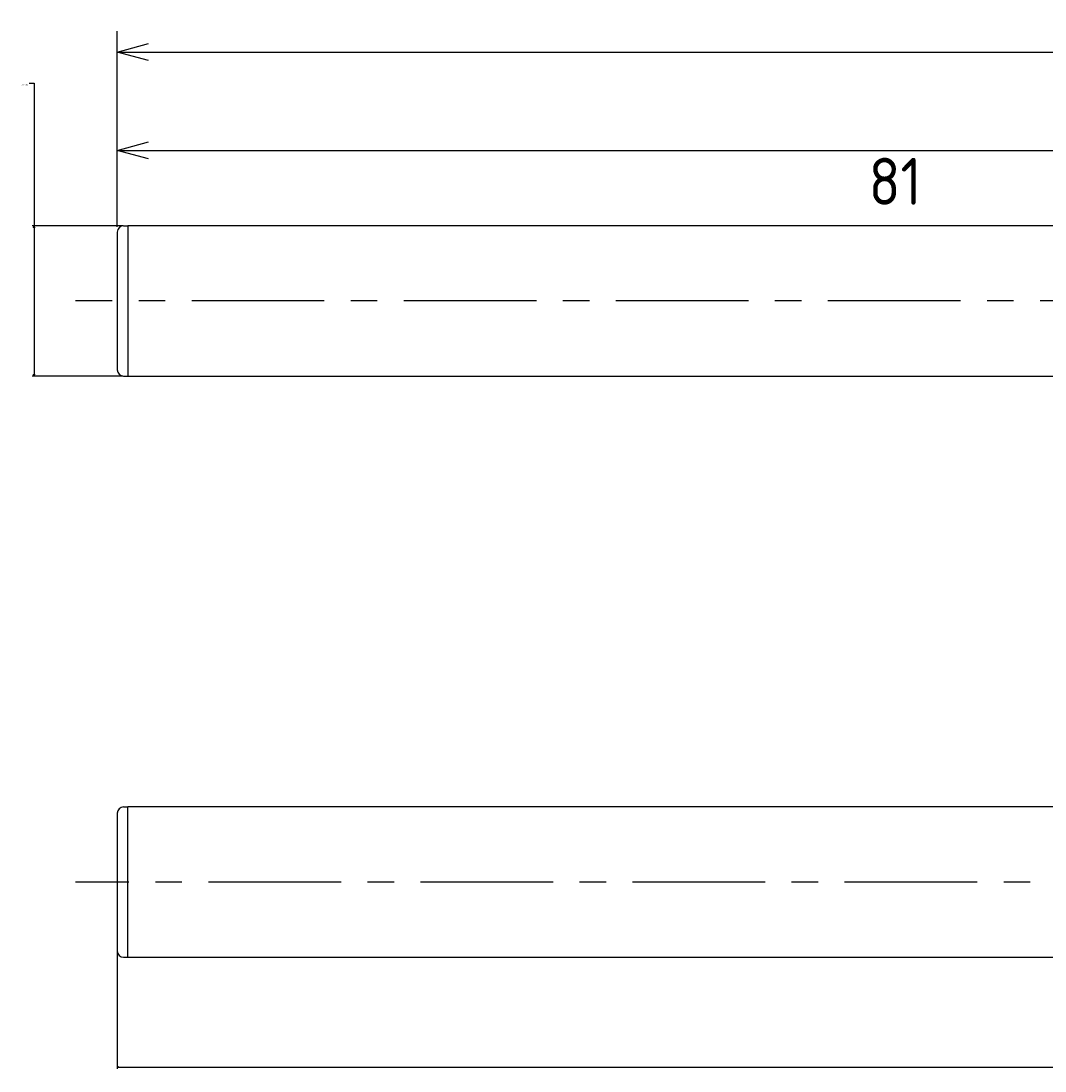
# Model space of a CAD drawing. Extents: x 95 to 246, y 163 to 213.
# Tile 1 of 5: x 95 to 144, y 163 to 213. Entities that reach past the tile are written whole.
import ezdxf

# ---------------------------------------------------------------- set-up
doc = ezdxf.new("R2010")
doc.units = 0
doc.header["$LTSCALE"] = 0.2
doc.linetypes.add('CENTER', pattern=[50.8, 31.75, -6.35, 6.35, -6.35])
doc.layers.get('0').update_dxf_attribs({"linetype": 'CONTINUOUS'})
doc.layers.get('DEFPOINTS').update_dxf_attribs({"linetype": 'CONTINUOUS'})
for name, color, linetype in [('18-0-CON', 3, 'CONTINUOUS'), ('18-2-CEN', 1, 'CENTER'), ('35-0-CON', 7, 'CONTINUOUS')]:
    doc.layers.add(name, color=color, linetype=linetype)
doc.styles.get("Standard").update_dxf_attribs({"font": 'isocp.shx', "bigfont": 'bigfont.shx'})
doc.dimstyles.get("Standard").update_dxf_attribs({"dimtxt": 0.18, "dimasz": 0.18, "dimexe": 0.18, "dimexo": 0.0625, "dimgap": 0.09, "dimtad": 0, "dimtih": 1, "dimtoh": 1, "dimzin": 0, "dimcen": 0.09, "dimazin": 3, "dimtfac": 1, "dimtofl": 0, "dimtmove": 0, "dimatfit": 3})

# ---------------------------------------------------------------- blocks, each defined once
blk = doc.blocks.new('_OPEN30')
at = {"color": 0, "linetype": 'BYBLOCK'}
for p, q in [((-1, 0.268), (0, 0)), ((0, 0), (-1, -0.268)), ((0, 0), (-1, 0))]:
    blk.add_line(p, q, dxfattribs=at)
blk = doc.blocks.new('*D140')
at = {"layer": '18-0-CON', "color": 161}
for p, q in [((100, 203.55), (100, 208.215)), ((181, 203.85), (181, 208.215)), ((101.5, 207.215), (179.5, 207.215))]:
    blk.add_line(p, q, dxfattribs=at)
at = {"layer": 'DEFPOINTS', "color": 0}
for p in [(181, 207.215), (100, 203.3), (181, 203.6)]:
    blk.add_point(p, dxfattribs=at)
at = {"layer": '18-0-CON', "color": 161, "xscale": 1.499999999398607, "yscale": 1.499999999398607, "zscale": 1.499999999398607, "rotation": 180}
blk.add_blockref('_OPEN30', (100, 207.215), dxfattribs=at)
at = {"layer": '18-0-CON', "color": 161, "xscale": 1.499999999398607, "yscale": 1.499999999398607, "zscale": 1.499999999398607}
blk.add_blockref('_OPEN30', (181, 207.215), dxfattribs=at)
at = {"layer": '18-0-CON', "color": 161}
blk.add_text('81', height=2.25, dxfattribs=at).set_placement((136, 204.608))
blk = doc.blocks.new('*D139')
at = {"layer": '18-0-CON', "color": 161}
for p, q in [((100, 203.55), (100, 212.925)), ((240, 202.7), (240, 212.925)), ((101.5, 211.925), (238.5, 211.925))]:
    blk.add_line(p, q, dxfattribs=at)
at = {"layer": 'DEFPOINTS', "color": 0}
for p in [(240, 211.925), (100, 203.3), (240, 202.45)]:
    blk.add_point(p, dxfattribs=at)
at = {"layer": '18-0-CON', "color": 161, "xscale": 1.499999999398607, "yscale": 1.499999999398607, "zscale": 1.499999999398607, "rotation": 180}
blk.add_blockref('_OPEN30', (100, 211.925), dxfattribs=at)
at = {"layer": '18-0-CON', "color": 161, "xscale": 1.499999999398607, "yscale": 1.499999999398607, "zscale": 1.499999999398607}
blk.add_blockref('_OPEN30', (240, 211.925), dxfattribs=at)
at = {"layer": '18-0-CON', "color": 161}
blk.add_text('(140)', height=2.25, dxfattribs=at).set_placement((165.5, 209.43))
blk = doc.blocks.new('*D174')
at = {"layer": '18-0-CON', "color": 0}
for p, q in [((95.785, 210.429), (96.015, 210.429)), ((96.015, 210.429), (96.015, 203.6)), ((100.269, 203.6), (95.925, 203.6)), ((96.015, 203.51), (96.015, 196.49)), ((100.269, 196.4), (95.925, 196.4))]:
    blk.add_line(p, q, dxfattribs=at)
at = {"layer": 'DEFPOINTS', "color": 0}
for p in [(100.3, 203.6), (96.015, 196.4), (100.3, 196.4)]:
    blk.add_point(p, dxfattribs=at)
at = {"layer": '18-0-CON', "color": 0, "xscale": 0.0899999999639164, "yscale": 0.0899999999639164, "zscale": 0.0899999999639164}
for p, rotation in [((96.015, 203.6), 90), ((96.015, 196.4), 270)]:
    blk.add_blockref('_OPEN30', p, dxfattribs=dict(at, rotation=rotation))
at = {"layer": '18-0-CON', "color": 0}
blk.add_text('φ7.20', height=0.09, dxfattribs=at).set_placement((95.388, 210.312))
blk = doc.blocks.new('*D177')
at = {"layer": '18-0-CON', "color": 0}
for p, q in [((190, 169.678), (190, 163.209)), ((100, 168.828), (100, 163.209)), ((100.09, 163.299), (144.824, 163.299)), ((189.91, 163.299), (145.176, 163.299))]:
    blk.add_line(p, q, dxfattribs=at)
at = {"layer": 'DEFPOINTS', "color": 0}
for p in [(190, 169.709), (100, 168.859), (190, 163.299)]:
    blk.add_point(p, dxfattribs=at)
at = {"layer": '18-0-CON', "color": 0, "xscale": 0.0900000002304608, "yscale": 0.0900000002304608, "zscale": 0.0900000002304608, "rotation": 180}
blk.add_blockref('_OPEN30', (100, 163.299), dxfattribs=at)
at = {"layer": '18-0-CON', "color": 0, "xscale": 0.0900000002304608, "yscale": 0.0900000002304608, "zscale": 0.0900000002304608}
blk.add_blockref('_OPEN30', (190, 163.299), dxfattribs=at)
at = {"layer": '18-0-CON', "color": 0}
blk.add_text('(90.0)', height=0.09, dxfattribs=at).set_placement((144.82, 163.14))

msp = doc.modelspace()

# ---------------------------------------------------------------- linework, layer by layer
at = {"layer": '18-2-CEN'}
for p, q in [((242.00005, 200), (98.00145, 200)), ((192.00005, 172.15896), (98.00145, 172.15896))]:
    msp.add_line(p, q, dxfattribs=at)
at = {"layer": '35-0-CON'}
for p, q in [((100, 203.3), (100, 196.7)), ((100.3, 203.6), (100.5, 203.6)), ((181.00005, 203.6), (100.5, 203.6)), ((100.5, 203.6), (100.5, 203.4)), ((100.5, 203.6), (100.5, 196.4)), ((100.3, 196.4), (100.5, 196.4)), ((100.50005, 196.4), (181.00005, 196.4)), ((100.3, 175.75896), (100.5, 175.75896)), ((181.00005, 175.75896), (100.5, 175.75896)), ((100.5, 168.55896), (100.5, 175.75896)), ((100, 175.45896), (100, 168.85896)), ((100.3, 168.55896), (100.5, 168.55896)), ((100.50005, 168.55896), (181.00005, 168.55896))]:
    msp.add_line(p, q, dxfattribs=at)
for centre, start, end in [((100.3, 203.3), 90, 180), ((100.3, 196.7), 180, 270), ((100.3, 175.45896), 90, 180), ((100.3, 168.85896), 180, 270)]:
    msp.add_arc(centre, 0.3, start, end, dxfattribs=at)

# ---------------------------------------------------------------- dimensions: what is measured, and where the dimension line sits
at = {"layer": '18-0-CON'}
for base, p1, p2, override, picture, middle in [((240.00005, 211.92515), (100, 203.3), (240.00005, 202.45), {"dimscale": 0.5, "dimpost": '(<>)', "dimblk1": 'OPEN30', "dimblk2": 'OPEN30', "dimsah": 1}, '*D139', (170.00003, 213.41265)), ((181.00005, 207.21523), (100, 203.3), (181.00005, 203.6), {"dimscale": 0.5, "dimblk1": 'OPEN30', "dimblk2": 'OPEN30', "dimsah": 1}, '*D140', (140.50003, 208.59023)), ((190.00005, 163.29921), (100, 168.85896), (190.00005, 169.70896), {"dimscale": 0.5, "dimdec": 1, "dimpost": '(<>)', "dimblk": 'OPEN30', "dimtdec": 4, "dimtmove": 0, "dimtzin": 0}, '*D177', (145.00003, 163.29921))]:
    dim = msp.add_linear_dim(base=base, p1=p1, p2=p2, dimstyle='Standard', override=override, dxfattribs=at)
    dim.commit()
    dim.dimension.update_dxf_attribs({"geometry": picture, "text_midpoint": middle})
dim = msp.add_linear_dim(base=(96.01497, 196.4), p1=(100.3, 203.6), p2=(100.3, 196.4), angle=90, dimstyle='Standard', override={"dimscale": 0.5, "dimgap": 0.5, "dimpost": 'φ<>', "dimblk1": 'OPEN30', "dimblk2": 'OPEN30', "dimsah": 1, "dimtol": 0, "dimlim": 0, "dimtp": 0.1, "dimtm": 0.3, "dimtmove": 1, "dimtolj": 2}, dxfattribs=at)
dim.commit()
dim.dimension.update_dxf_attribs({"geometry": '*D174', "text_midpoint": (95.38839, 210.42937), "dimtype": 128})

doc.saveas('drawing.dxf')
